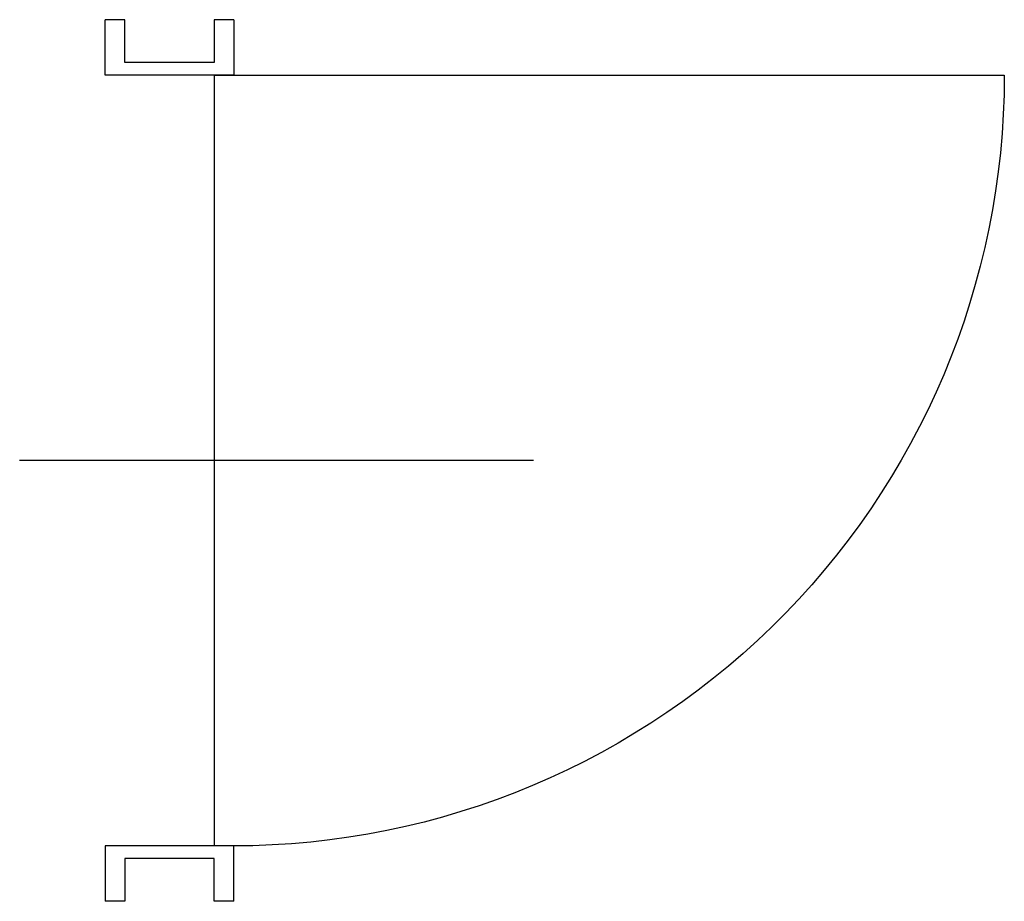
# Model space of a CAD drawing. Header units: centimetres. Extents: x 65 to 13411, y 3 to 13090.
# Tile 1 of 4: x 65 to 180, y 3 to 106. Entities that reach past the tile are written whole.
import ezdxf

# ---------------------------------------------------------------- set-up
doc = ezdxf.new("R2010")
doc.units = ezdxf.units.CM
doc.header["$LTSCALE"] = 50
doc.header["$MEASUREMENT"] = 0
doc.styles.add('NORM', font='norm.shx', dxfattribs={"width": 0.75})

# ---------------------------------------------------------------- blocks, each defined once
blk = doc.blocks.new('Test_tuer_02')
for p, q in [((0, 35), (0, -25)), ((-51.5, 0), (-45, 0)), ((-45, 0), (-45, -15)), ((-51.5, 0), (-51.5, -2.3)), ((51.5, 0), (45, 0)), ((45, 0), (45, -15)), ((51.5, 0), (51.5, -2.3)), ((-51.5, -2.3), (-46.5, -2.3)), ((-46.5, -2.3), (-46.5, -12.7)), ((-45, -2.3), (45, -2.3)), ((51.5, -2.3), (46.5, -2.3)), ((46.5, -2.3), (46.5, -12.7)), ((-46.5, -12.7), (-51.5, -12.7)), ((-51.5, -12.7), (-51.5, -15)), ((46.5, -12.7), (51.5, -12.7)), ((51.5, -12.7), (51.5, -15)), ((-45, -15), (-51.5, -15)), ((45, -15), (51.5, -15))]:
    blk.add_line(p, q)
blk.add_lwpolyline([(-45, -2.3), (-45, 90, -0.421623), (45, -2.3, 2.503071)], format="xyb")
at = {"style": 'NORM', "width": 0.75, "flags": 2}
for tag, p in [('HOEHE', (-5, 2.7)), ('BREITE', (15, 2.7))]:
    blk.add_attdef(tag, p, '', height=10, rotation=90, dxfattribs=at)
at = {"style": 'NORM', "width": 0.75}
for tag, p, flags in [('WANDSTAERKE', (-44.52, -55.02), 3), ('BRANDSCHUTZ', (-44.61, -70.67), 1), ('TYP', (-44.69, -88.36), 1)]:
    blk.add_attdef(tag, p, '', height=10, dxfattribs=dict(at, flags=flags))

msp = doc.modelspace()

# ---------------------------------------------------------------- block references
at = {"rotation": 270}
msp.add_blockref('Test_tuer_02', (89.58, 54.64), dxfattribs=at)

doc.saveas('drawing.dxf')
